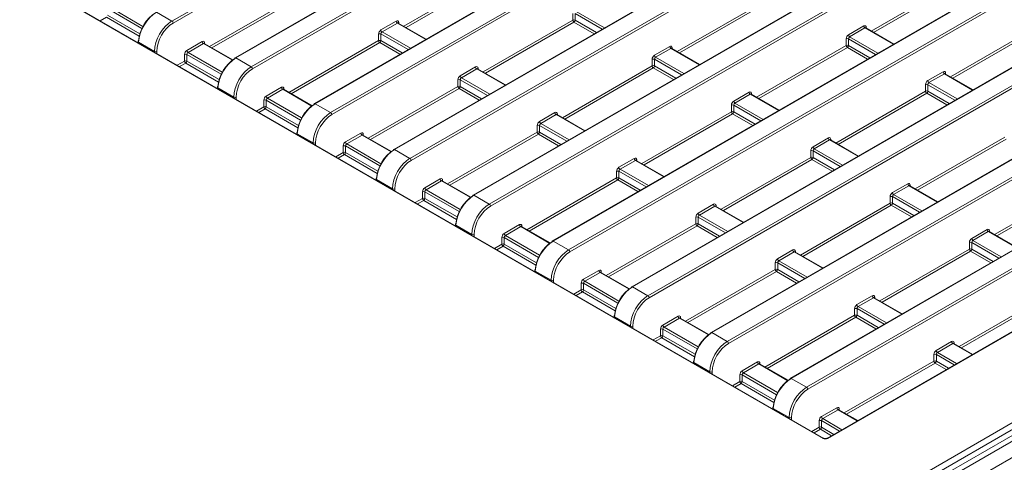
# Model space of a CAD drawing. Header units: millimetres. Extents: x 0 to 1118, y 0 to 864.
# Tile 171 of 248: x 826 to 856, y 250 to 263. Entities that reach past the tile are written whole.
import ezdxf

# ---------------------------------------------------------------- set-up
doc = ezdxf.new("R2010")
doc.units = ezdxf.units.MM

msp = doc.modelspace()

# ---------------------------------------------------------------- linework, layer by layer
at = {"color": 7, "linetype": 'Continuous', "lineweight": 15}
for p, q in [((773.966, 203.426), (919.436, 287.405)), ((919.525, 287.253), (774.055, 203.275)), ((919.202, 286.889), (774.829, 203.544)), ((775.079, 203.519), (919.452, 286.864)), ((775.507, 203.272), (919.88, 286.617)), ((850.545, 250.443), (806.423, 275.914)), ((850.57, 250.446), (806.448, 275.917)), ((830.988, 262.987), (852.955, 275.668)), ((852.991, 275.608), (831.024, 262.926)), ((854.852, 274.561), (832.885, 261.88)), ((854.877, 274.559), (832.91, 261.877)), ((833.371, 261.611), (855.338, 274.293)), ((855.374, 274.232), (833.407, 261.551)), ((857.235, 273.185), (835.268, 260.504)), ((857.26, 273.183), (835.293, 260.502)), ((835.754, 260.236), (857.721, 272.917)), ((857.756, 272.856), (835.79, 260.175)), ((859.618, 271.81), (837.651, 259.129)), ((859.643, 271.807), (837.676, 259.126)), ((838.137, 258.86), (860.104, 271.541)), ((860.139, 271.481), (838.172, 258.8)), ((862.001, 270.434), (840.034, 257.753)), ((862.026, 270.432), (840.059, 257.75)), ((840.52, 257.484), (862.487, 270.166)), ((862.522, 270.105), (840.555, 257.424)), ((864.384, 269.059), (842.417, 256.377)), ((864.409, 269.056), (842.442, 256.375)), ((842.903, 256.109), (864.87, 268.79)), ((864.905, 268.729), (842.938, 256.048)), ((866.767, 267.683), (844.8, 255.002)), ((866.792, 267.68), (844.825, 254.999)), ((845.286, 254.733), (867.253, 267.414)), ((867.288, 267.354), (845.321, 254.673)), ((869.15, 266.307), (847.183, 253.626)), ((869.175, 266.305), (847.208, 253.624)), ((847.669, 253.357), (869.636, 266.039)), ((869.671, 265.978), (847.704, 253.297)), ((871.533, 264.932), (849.566, 252.25)), ((871.558, 264.929), (849.591, 252.248)), ((850.052, 251.982), (872.019, 264.663)), ((872.054, 264.603), (850.087, 251.921)), ((874.659, 264.299), (850.661, 250.446)), ((874.684, 264.297), (850.686, 250.443)), ((830.527, 263.253), (830.988, 262.987)), ((843.028, 263.013), (843.028, 263.211)), ((843.098, 263.211), (843.098, 263.013)), ((837.267, 262.719), (837.728, 262.985)), ((837.763, 262.924), (837.302, 262.658)), ((837.789, 262.926), (837.784, 262.931)), ((838.626, 262.443), (837.789, 262.926)), ((851.31, 262.572), (851.771, 262.838)), ((851.806, 262.777), (851.345, 262.511)), ((851.832, 262.779), (851.827, 262.784)), ((852.67, 262.296), (851.832, 262.78)), ((829.974, 262.371), (829.973, 262.336)), ((830.467, 262.074), (829.989, 262.35)), ((831.437, 262.104), (831.898, 262.37)), ((837.197, 262.398), (837.197, 262.597)), ((837.268, 262.597), (837.268, 262.398)), ((851.241, 262.251), (851.241, 262.45)), ((851.311, 262.45), (851.311, 262.251)), ((831.933, 262.31), (831.472, 262.044)), ((831.959, 262.312), (831.954, 262.316)), ((832.814, 261.818), (831.958, 262.312)), ((845.48, 261.957), (845.941, 262.223)), ((845.976, 262.163), (845.515, 261.897)), ((846.002, 262.165), (845.997, 262.169)), ((846.839, 261.681), (846.002, 262.165)), ((831.367, 261.784), (831.367, 261.983)), ((831.438, 261.983), (831.438, 261.784)), ((832.91, 261.877), (833.371, 261.611)), ((845.411, 261.637), (845.411, 261.836)), ((845.481, 261.836), (845.481, 261.637)), ((839.65, 261.343), (840.111, 261.609)), ((840.146, 261.549), (839.685, 261.283)), ((840.172, 261.551), (840.167, 261.555)), ((841.009, 261.067), (840.171, 261.551)), ((853.693, 261.196), (854.154, 261.462)), ((839.58, 261.023), (839.58, 261.221)), ((839.651, 261.221), (839.651, 261.023)), ((854.189, 261.402), (853.728, 261.136)), ((854.215, 261.404), (854.21, 261.408)), ((855.052, 260.92), (854.215, 261.404)), ((832.357, 260.996), (832.356, 260.96)), ((832.849, 260.699), (832.372, 260.974)), ((833.82, 260.729), (834.281, 260.995)), ((834.316, 260.934), (833.855, 260.668)), ((834.342, 260.936), (834.337, 260.941)), ((835.197, 260.443), (834.341, 260.936)), ((847.863, 260.582), (848.324, 260.848)), ((853.624, 260.876), (853.624, 261.074)), ((853.694, 261.074), (853.694, 260.876)), ((833.75, 260.408), (833.75, 260.607)), ((833.821, 260.607), (833.821, 260.408)), ((848.359, 260.787), (847.898, 260.521)), ((848.385, 260.789), (848.38, 260.794)), ((849.222, 260.306), (848.385, 260.79)), ((835.293, 260.502), (835.754, 260.236)), ((847.793, 260.261), (847.793, 260.46)), ((847.864, 260.46), (847.864, 260.261)), ((842.033, 259.967), (842.494, 260.233)), ((842.529, 260.173), (842.068, 259.907)), ((842.555, 260.175), (842.55, 260.179)), ((843.392, 259.691), (842.554, 260.175)), ((841.963, 259.647), (841.963, 259.846)), ((842.034, 259.846), (842.034, 259.647)), ((834.74, 259.62), (834.739, 259.585)), ((835.232, 259.323), (834.755, 259.599)), ((836.203, 259.353), (836.664, 259.619)), ((836.699, 259.559), (836.238, 259.293)), ((836.725, 259.561), (836.72, 259.565)), ((837.58, 259.067), (836.724, 259.561)), ((850.246, 259.206), (850.707, 259.472)), ((850.742, 259.412), (850.281, 259.146)), ((850.768, 259.414), (850.763, 259.418)), ((851.605, 258.93), (850.767, 259.414)), ((836.133, 259.033), (836.133, 259.231)), ((836.204, 259.231), (836.204, 259.033)), ((837.676, 259.126), (838.137, 258.86)), ((850.176, 258.886), (850.176, 259.084)), ((850.247, 259.084), (850.247, 258.886)), ((844.416, 258.592), (844.877, 258.858)), ((844.912, 258.797), (844.451, 258.531)), ((844.938, 258.799), (844.933, 258.804)), ((845.775, 258.316), (844.937, 258.8)), ((837.123, 258.244), (837.122, 258.209)), ((837.615, 257.947), (837.138, 258.223)), ((838.586, 257.977), (839.047, 258.243)), ((839.082, 258.183), (838.621, 257.917)), ((839.108, 258.185), (839.103, 258.189)), ((839.963, 257.691), (839.107, 258.185)), ((844.346, 258.271), (844.346, 258.47)), ((844.417, 258.47), (844.417, 258.271)), ((852.629, 257.83), (853.09, 258.096)), ((853.125, 258.036), (852.664, 257.77)), ((853.151, 258.038), (853.146, 258.042)), ((853.988, 257.555), (853.15, 258.038)), ((838.516, 257.657), (838.516, 257.856)), ((838.587, 257.856), (838.587, 257.657)), ((840.059, 257.75), (840.52, 257.484)), ((852.559, 257.51), (852.559, 257.709)), ((852.63, 257.709), (852.63, 257.51)), ((846.799, 257.216), (847.26, 257.482)), ((847.295, 257.422), (846.834, 257.156)), ((847.321, 257.424), (847.316, 257.428)), ((848.158, 256.94), (847.32, 257.424)), ((846.729, 256.896), (846.729, 257.094)), ((846.8, 257.094), (846.8, 256.896)), ((839.506, 256.869), (839.505, 256.833)), ((839.998, 256.572), (839.521, 256.848)), ((840.969, 256.602), (841.43, 256.868)), ((841.465, 256.807), (841.004, 256.541)), ((841.49, 256.809), (841.486, 256.814)), ((842.346, 256.316), (841.49, 256.81)), ((855.012, 256.455), (855.473, 256.721)), ((840.899, 256.281), (840.899, 256.48)), ((840.97, 256.48), (840.97, 256.281)), ((855.508, 256.66), (855.047, 256.394)), ((855.534, 256.663), (855.529, 256.667)), ((856.371, 256.179), (855.533, 256.663)), ((842.442, 256.375), (842.903, 256.109)), ((854.942, 256.134), (854.942, 256.333)), ((855.013, 256.333), (855.013, 256.134)), ((849.182, 255.84), (849.643, 256.106)), ((849.678, 256.046), (849.217, 255.78)), ((849.704, 256.048), (849.699, 256.052)), ((850.541, 255.565), (849.703, 256.048)), ((849.112, 255.52), (849.112, 255.719)), ((849.183, 255.719), (849.183, 255.52)), ((841.889, 255.493), (841.888, 255.458)), ((842.381, 255.196), (841.903, 255.472)), ((843.352, 255.226), (843.812, 255.492)), ((843.848, 255.432), (843.387, 255.166)), ((843.873, 255.434), (843.869, 255.438)), ((844.729, 254.94), (843.873, 255.434)), ((843.282, 254.906), (843.282, 255.104)), ((843.353, 255.104), (843.353, 254.906)), ((844.825, 254.999), (845.286, 254.733)), ((851.565, 254.465), (852.026, 254.731)), ((852.061, 254.67), (851.6, 254.404)), ((852.086, 254.673), (852.082, 254.677)), ((852.924, 254.189), (852.086, 254.673)), ((851.495, 254.144), (851.495, 254.343)), ((851.566, 254.343), (851.566, 254.144)), ((844.272, 254.117), (844.271, 254.082)), ((844.764, 253.82), (844.286, 254.096)), ((845.735, 253.85), (846.195, 254.116)), ((846.231, 254.056), (845.77, 253.79)), ((846.256, 254.058), (846.252, 254.063)), ((847.112, 253.564), (846.256, 254.058)), ((845.665, 253.53), (845.665, 253.729)), ((845.736, 253.729), (845.736, 253.53)), ((847.208, 253.624), (847.669, 253.357)), ((853.948, 253.089), (854.408, 253.355)), ((854.444, 253.295), (853.983, 253.029)), ((854.469, 253.297), (854.465, 253.301)), ((855.035, 252.97), (854.469, 253.297)), ((853.878, 252.769), (853.878, 252.967)), ((853.949, 252.967), (853.949, 252.769)), ((846.655, 252.742), (846.654, 252.706)), ((847.147, 252.445), (846.669, 252.721)), ((848.118, 252.475), (848.578, 252.741)), ((848.614, 252.68), (848.153, 252.414)), ((848.639, 252.683), (848.635, 252.687)), ((849.495, 252.189), (848.639, 252.683)), ((848.048, 252.154), (848.048, 252.353)), ((848.119, 252.353), (848.119, 252.154)), ((849.591, 252.248), (850.052, 251.982)), ((849.038, 251.366), (849.037, 251.331)), ((849.53, 251.069), (849.052, 251.345)), ((850.5, 251.099), (850.961, 251.365)), ((850.997, 251.305), (850.536, 251.039)), ((851.022, 251.307), (851.017, 251.311)), ((851.588, 250.98), (851.022, 251.307)), ((850.431, 250.779), (850.431, 250.977)), ((850.502, 250.977), (850.502, 250.779))]:
    msp.add_line(p, q, dxfattribs=at)
at = {"color": 9, "linetype": 'Continuous', "lineweight": 15}
for p, q in [((837.951, 262.833), (840.645, 264.388)), ((840.68, 264.328), (838.021, 262.792)), ((851.994, 262.686), (854.688, 264.241)), ((854.723, 264.181), (852.064, 262.645)), ((832.12, 262.219), (834.815, 263.774)), ((834.85, 263.713), (832.191, 262.178)), ((846.164, 262.072), (848.858, 263.627)), ((848.893, 263.566), (846.234, 262.031)), ((830.086, 262.763), (829.055, 263.358)), ((829.089, 263.419), (830.117, 262.826)), ((843.911, 262.742), (843.098, 263.211)), ((843.132, 263.272), (843.981, 262.783)), ((829.02, 263.099), (828.836, 262.993)), ((830.006, 262.53), (829.02, 263.099)), ((829.055, 263.159), (830.024, 262.6)), ((838.612, 262.434), (837.763, 262.924)), ((837.8, 262.945), (837.8, 262.92)), ((840.334, 261.457), (843.028, 263.013)), ((843.063, 262.952), (840.404, 261.417)), ((843.669, 262.602), (843.063, 262.952)), ((843.098, 263.013), (843.739, 262.643)), ((837.302, 262.658), (838.151, 262.168)), ((852.655, 262.287), (851.806, 262.777)), ((851.843, 262.798), (851.844, 262.773)), ((854.377, 261.31), (857.071, 262.866)), ((857.106, 262.805), (854.447, 261.27)), ((829.989, 262.35), (829.988, 262.327)), ((831.97, 262.33), (831.97, 262.305)), ((834.503, 260.843), (837.197, 262.398)), ((837.233, 262.338), (834.574, 260.802)), ((837.839, 261.988), (837.233, 262.338)), ((838.081, 262.128), (837.268, 262.597)), ((837.268, 262.398), (837.909, 262.028)), ((852.124, 261.981), (851.311, 262.45)), ((851.345, 262.511), (852.194, 262.021)), ((830.467, 262.051), (830.467, 262.074)), ((830.537, 262.074), (830.537, 262.01)), ((831.472, 262.044), (832.5, 261.45)), ((832.806, 261.806), (831.933, 262.31)), ((846.825, 261.673), (845.976, 262.163)), ((846.013, 262.183), (846.014, 262.158)), ((848.547, 260.696), (851.241, 262.251)), ((851.276, 262.191), (848.617, 260.655)), ((851.882, 261.841), (851.276, 262.191)), ((851.311, 262.251), (851.952, 261.881)), ((831.148, 261.657), (831.367, 261.784)), ((832.469, 261.388), (831.438, 261.983)), ((831.438, 261.784), (832.407, 261.225)), ((846.294, 261.367), (845.481, 261.836)), ((845.515, 261.897), (846.364, 261.407)), ((831.403, 261.723), (831.218, 261.617)), ((832.389, 261.154), (831.403, 261.723)), ((840.995, 261.059), (840.146, 261.549)), ((840.183, 261.569), (840.183, 261.544)), ((842.716, 260.082), (845.411, 261.637)), ((845.446, 261.576), (842.787, 260.041)), ((846.052, 261.227), (845.446, 261.576)), ((845.481, 261.637), (846.122, 261.267)), ((840.464, 260.752), (839.651, 261.221)), ((839.685, 261.283), (840.534, 260.793)), ((855.038, 260.912), (854.189, 261.402)), ((854.226, 261.422), (854.227, 261.397)), ((832.372, 260.974), (832.371, 260.952)), ((835.189, 260.43), (834.316, 260.934)), ((834.353, 260.955), (834.353, 260.93)), ((836.886, 259.467), (839.58, 261.023)), ((839.616, 260.962), (836.956, 259.427)), ((840.222, 260.612), (839.616, 260.962)), ((839.651, 261.023), (840.292, 260.653)), ((850.93, 259.32), (853.624, 260.876)), ((854.507, 260.605), (853.694, 261.074)), ((853.694, 260.876), (854.335, 260.506)), ((853.728, 261.136), (854.577, 260.646)), ((832.849, 260.675), (832.849, 260.699)), ((832.92, 260.699), (832.92, 260.635)), ((834.852, 260.012), (833.821, 260.607)), ((833.855, 260.668), (834.883, 260.075)), ((849.208, 260.297), (848.359, 260.787)), ((848.396, 260.808), (848.396, 260.783)), ((853.659, 260.815), (851, 259.28)), ((854.265, 260.465), (853.659, 260.815)), ((833.531, 260.282), (833.75, 260.408)), ((833.786, 260.348), (833.601, 260.241)), ((834.772, 259.778), (833.786, 260.348)), ((833.821, 260.408), (834.79, 259.849)), ((845.099, 258.706), (847.793, 260.261)), ((848.677, 259.991), (847.864, 260.46)), ((847.864, 260.261), (848.505, 259.891)), ((847.898, 260.521), (848.747, 260.031)), ((843.378, 259.683), (842.529, 260.173)), ((842.566, 260.193), (842.566, 260.168)), ((847.829, 260.201), (845.17, 258.665)), ((848.435, 259.851), (847.829, 260.201)), ((842.847, 259.377), (842.034, 259.846)), ((842.068, 259.907), (842.917, 259.417)), ((834.755, 259.599), (834.754, 259.576)), ((837.572, 259.054), (836.699, 259.559)), ((836.736, 259.579), (836.736, 259.554)), ((839.269, 258.092), (841.963, 259.647)), ((841.999, 259.586), (839.339, 258.051)), ((842.604, 259.237), (841.999, 259.586)), ((842.034, 259.647), (842.675, 259.277)), ((851.591, 258.922), (850.742, 259.412)), ((850.779, 259.432), (850.779, 259.407)), ((853.312, 257.945), (856.007, 259.5)), ((856.042, 259.439), (853.383, 257.904)), ((835.232, 259.3), (835.232, 259.323)), ((835.303, 259.323), (835.303, 259.259)), ((837.234, 258.636), (836.204, 259.231)), ((836.238, 259.293), (837.266, 258.699)), ((851.06, 258.615), (850.247, 259.084)), ((850.281, 259.146), (851.13, 258.656)), ((835.914, 258.906), (836.133, 259.033)), ((836.169, 258.972), (835.984, 258.866)), ((837.155, 258.403), (836.169, 258.972)), ((836.204, 259.033), (837.173, 258.473)), ((845.761, 258.307), (844.912, 258.797)), ((844.949, 258.818), (844.949, 258.793)), ((847.482, 257.33), (850.176, 258.886)), ((850.212, 258.825), (847.552, 257.29)), ((850.818, 258.475), (850.212, 258.825)), ((850.247, 258.886), (850.888, 258.516)), ((844.451, 258.531), (845.3, 258.041)), ((837.138, 258.223), (837.137, 258.2)), ((839.955, 257.679), (839.082, 258.183)), ((839.118, 258.203), (839.119, 258.178)), ((841.652, 256.716), (844.346, 258.271)), ((844.382, 258.211), (841.722, 256.676)), ((844.987, 257.861), (844.382, 258.211)), ((845.23, 258.001), (844.417, 258.47)), ((844.417, 258.271), (845.058, 257.901)), ((837.615, 257.924), (837.615, 257.947)), ((837.686, 257.947), (837.686, 257.883)), ((838.621, 257.917), (839.649, 257.323)), ((853.974, 257.546), (853.125, 258.036)), ((853.162, 258.056), (853.162, 258.031)), ((855.695, 256.569), (858.389, 258.124)), ((858.425, 258.064), (855.766, 256.529)), ((838.297, 257.53), (838.516, 257.657)), ((838.552, 257.596), (838.367, 257.49)), ((839.538, 257.027), (838.552, 257.596)), ((839.617, 257.261), (838.587, 257.856)), ((838.587, 257.657), (839.555, 257.098)), ((853.443, 257.24), (852.63, 257.709)), ((852.664, 257.77), (853.513, 257.28)), ((848.144, 256.932), (847.295, 257.422)), ((847.332, 257.442), (847.332, 257.417)), ((849.865, 255.955), (852.559, 257.51)), ((852.595, 257.449), (849.935, 255.914)), ((853.2, 257.1), (852.595, 257.449)), ((852.63, 257.51), (853.271, 257.14)), ((847.613, 256.625), (846.8, 257.094)), ((846.834, 257.156), (847.683, 256.666)), ((839.521, 256.848), (839.52, 256.825)), ((842.338, 256.303), (841.465, 256.807)), ((841.501, 256.828), (841.502, 256.803)), ((844.035, 255.34), (846.729, 256.896)), ((846.765, 256.835), (844.105, 255.3)), ((847.37, 256.485), (846.765, 256.835)), ((846.8, 256.896), (847.44, 256.526)), ((839.998, 256.548), (839.998, 256.572)), ((840.069, 256.572), (840.069, 256.508)), ((842, 255.885), (840.97, 256.48)), ((841.004, 256.541), (842.032, 255.948)), ((856.357, 256.17), (855.508, 256.66)), ((855.545, 256.681), (855.545, 256.656)), ((840.68, 256.155), (840.899, 256.281)), ((840.935, 256.221), (840.75, 256.114)), ((841.921, 255.651), (840.935, 256.221)), ((840.97, 256.281), (841.938, 255.722)), ((852.248, 254.579), (854.942, 256.134)), ((855.826, 255.864), (855.013, 256.333)), ((855.013, 256.134), (855.653, 255.765)), ((855.047, 256.394), (855.896, 255.904)), ((850.526, 255.556), (849.678, 256.046)), ((849.714, 256.066), (849.715, 256.041)), ((854.978, 256.074), (852.318, 254.539)), ((855.583, 255.724), (854.978, 256.074)), ((846.418, 253.965), (849.112, 255.52)), ((849.996, 255.25), (849.183, 255.719)), ((849.183, 255.52), (849.823, 255.15)), ((849.217, 255.78), (850.066, 255.29)), ((841.903, 255.472), (841.903, 255.449)), ((844.721, 254.927), (843.848, 255.432)), ((843.884, 255.452), (843.885, 255.427)), ((849.148, 255.459), (846.488, 253.924)), ((849.753, 255.11), (849.148, 255.459)), ((842.381, 255.173), (842.381, 255.196)), ((842.452, 255.196), (842.452, 255.132)), ((844.383, 254.509), (843.353, 255.104)), ((843.387, 255.166), (844.415, 254.572)), ((843.063, 254.779), (843.282, 254.906)), ((843.317, 254.845), (843.133, 254.739)), ((844.304, 254.276), (843.317, 254.845)), ((843.353, 254.906), (844.321, 254.346)), ((852.909, 254.18), (852.061, 254.67)), ((852.097, 254.691), (852.098, 254.666)), ((854.631, 253.203), (857.325, 254.759)), ((857.361, 254.698), (854.701, 253.163)), ((852.379, 253.874), (851.566, 254.343)), ((851.6, 254.404), (852.449, 253.914)), ((844.286, 254.096), (844.286, 254.073)), ((847.104, 253.552), (846.231, 254.056)), ((846.267, 254.076), (846.268, 254.051)), ((848.801, 252.589), (851.495, 254.144)), ((851.531, 254.084), (848.871, 252.549)), ((852.136, 253.734), (851.531, 254.084)), ((851.566, 254.144), (852.206, 253.775)), ((844.764, 253.797), (844.764, 253.82)), ((844.835, 253.82), (844.835, 253.756)), ((845.77, 253.79), (846.798, 253.196)), ((845.446, 253.403), (845.665, 253.53)), ((845.7, 253.469), (845.516, 253.363)), ((846.687, 252.9), (845.7, 253.469)), ((846.766, 253.134), (845.736, 253.729)), ((845.736, 253.53), (846.704, 252.971)), ((855.02, 252.962), (854.444, 253.295)), ((854.48, 253.315), (854.481, 253.29)), ((854.489, 252.655), (853.949, 252.967)), ((853.983, 253.029), (854.559, 252.696)), ((846.669, 252.721), (846.669, 252.698)), ((849.487, 252.176), (848.614, 252.68)), ((848.65, 252.701), (848.651, 252.676)), ((851.184, 251.213), (853.878, 252.769)), ((853.913, 252.708), (851.254, 251.173)), ((854.247, 252.516), (853.913, 252.708)), ((853.949, 252.769), (854.317, 252.556)), ((847.147, 252.421), (847.147, 252.445)), ((847.218, 252.445), (847.218, 252.381)), ((849.149, 251.758), (848.119, 252.353)), ((848.153, 252.414), (849.181, 251.821)), ((847.829, 252.028), (848.048, 252.154)), ((848.083, 252.094), (847.899, 251.987)), ((849.07, 251.524), (848.083, 252.094)), ((848.119, 252.154), (849.087, 251.595)), ((849.052, 251.345), (849.052, 251.322)), ((851.573, 250.972), (850.997, 251.305)), ((851.033, 251.325), (851.034, 251.3)), ((849.53, 251.046), (849.53, 251.069)), ((849.601, 251.069), (849.601, 251.005)), ((851.042, 250.665), (850.502, 250.977)), ((850.536, 251.039), (851.112, 250.706)), ((850.212, 250.652), (850.431, 250.779)), ((850.466, 250.718), (850.282, 250.612)), ((850.8, 250.526), (850.466, 250.718)), ((850.502, 250.779), (850.87, 250.566))]:
    msp.add_line(p, q, dxfattribs=at)
at = {"color": 7, "linetype": 'Continuous', "lineweight": 15}
for centre, radius, start, end in [((830.947, 262.922), 0.077, 3.2237, 57.3526), ((837.805, 262.989), 0.077, 183.23, 237.3463), ((843.063, 262.942), 0.0793, 63.5293, 116.4714), ((843.105, 263.017), 0.077, 183.2322, 237.3441), ((843.021, 263.017), 0.0771, 302.6594, 356.7637), ((837.344, 262.723), 0.077, 183.23, 237.3463), ((851.848, 262.842), 0.077, 183.2297, 237.3466), ((829.999, 262.368), 0.0247, 113.614, 172.9499), ((831.975, 262.375), 0.077, 183.2297, 237.3466), ((837.233, 262.526), 0.0793, 63.5232, 116.4774), ((837.233, 262.327), 0.0793, 63.5232, 116.4774), ((837.274, 262.403), 0.077, 183.2333, 237.343), ((837.191, 262.403), 0.077, 302.655, 356.7681), ((851.276, 262.379), 0.0793, 63.5221, 116.4742), ((851.387, 262.576), 0.077, 183.2297, 237.3466), ((830.502, 262.145), 0.0793, 243.5272, 296.4736), ((831.514, 262.109), 0.077, 183.2297, 237.3466), ((846.018, 262.228), 0.077, 183.2297, 237.3466), ((851.276, 262.18), 0.0793, 63.524, 116.4772), ((851.318, 262.256), 0.077, 183.2322, 237.3434), ((851.234, 262.256), 0.077, 302.6562, 356.7669), ((831.403, 261.912), 0.0793, 63.5232, 116.475), ((831.403, 261.713), 0.0793, 63.5232, 116.475), ((831.444, 261.788), 0.077, 183.233, 237.3433), ((831.361, 261.788), 0.077, 302.6577, 356.7679), ((832.9, 261.86), 0.0248, 125.3652, 184.6061), ((845.446, 261.765), 0.0793, 63.5233, 116.4773), ((845.557, 261.962), 0.077, 183.2297, 237.3466), ((833.33, 261.546), 0.077, 3.2233, 57.353), ((840.188, 261.613), 0.077, 183.2299, 237.3463), ((845.446, 261.566), 0.0793, 63.5293, 116.4714), ((845.487, 261.641), 0.077, 183.2322, 237.3441), ((845.404, 261.641), 0.0771, 302.6594, 356.7637), ((854.231, 261.466), 0.077, 183.2306, 237.3463), ((839.616, 261.15), 0.0793, 63.5222, 116.4784), ((839.727, 261.347), 0.077, 183.2299, 237.3463), ((853.77, 261.2), 0.077, 183.2306, 237.3463), ((832.382, 260.993), 0.0247, 113.6163, 172.9475), ((834.358, 260.999), 0.077, 183.23, 237.3463), ((839.616, 260.952), 0.0793, 63.5222, 116.4784), ((839.657, 261.027), 0.077, 183.2322, 237.3441), ((839.574, 261.027), 0.077, 302.655, 356.7681), ((848.401, 260.852), 0.077, 183.2297, 237.3466), ((853.659, 261.003), 0.0793, 63.5228, 116.4722), ((853.659, 260.805), 0.0793, 63.5247, 116.4753), ((853.701, 260.88), 0.077, 183.2333, 237.3436), ((853.617, 260.88), 0.077, 302.6562, 356.7669), ((832.885, 260.77), 0.0793, 243.5269, 296.474), ((833.786, 260.536), 0.0793, 63.5234, 116.4747), ((833.897, 260.733), 0.077, 183.23, 237.3463), ((847.94, 260.586), 0.077, 183.2297, 237.3466), ((833.786, 260.337), 0.0793, 63.5234, 116.4747), ((833.827, 260.413), 0.077, 183.2333, 237.343), ((833.744, 260.413), 0.077, 302.6577, 356.7679), ((835.283, 260.484), 0.0248, 125.3661, 184.6034), ((847.829, 260.389), 0.0793, 63.524, 116.4772), ((847.829, 260.19), 0.0793, 63.5299, 116.4713), ((847.87, 260.266), 0.077, 183.2322, 237.3434), ((847.787, 260.266), 0.0771, 302.6594, 356.7637), ((835.713, 260.171), 0.077, 3.2236, 57.3526), ((842.11, 259.972), 0.077, 183.2297, 237.3466), ((842.571, 260.238), 0.077, 183.2297, 237.3466), ((841.999, 259.775), 0.0793, 63.5222, 116.4784), ((834.765, 259.617), 0.0247, 113.6125, 172.9496), ((836.741, 259.623), 0.077, 183.2299, 237.3463), ((841.999, 259.576), 0.0793, 63.5222, 116.4784), ((842.04, 259.651), 0.077, 183.2322, 237.3441), ((841.957, 259.651), 0.077, 302.655, 356.7681), ((850.784, 259.476), 0.077, 183.2306, 237.3463), ((835.268, 259.394), 0.0793, 243.5273, 296.4733), ((836.169, 259.16), 0.0793, 63.5224, 116.4758), ((836.28, 259.357), 0.077, 183.2299, 237.3463), ((837.666, 259.108), 0.0248, 125.3661, 184.6034), ((850.212, 259.013), 0.0793, 63.5247, 116.4753), ((850.323, 259.21), 0.077, 183.2306, 237.3463), ((836.169, 258.962), 0.0793, 63.5224, 116.4758), ((836.21, 259.037), 0.077, 183.2322, 237.3441), ((836.127, 259.037), 0.077, 302.6577, 356.7679), ((838.096, 258.795), 0.077, 3.2236, 57.3526), ((844.954, 258.862), 0.077, 183.2297, 237.3466), ((850.212, 258.815), 0.0793, 63.5306, 116.4694), ((850.253, 258.89), 0.077, 183.2333, 237.3436), ((850.17, 258.89), 0.0771, 302.6594, 356.7637), ((844.382, 258.399), 0.0793, 63.5228, 116.4784), ((844.493, 258.596), 0.077, 183.2297, 237.3466), ((837.147, 258.241), 0.0247, 113.6125, 172.9496), ((839.123, 258.248), 0.077, 183.2297, 237.3466), ((844.382, 258.2), 0.0793, 63.5228, 116.4784), ((844.423, 258.276), 0.077, 183.2322, 237.3434), ((844.34, 258.276), 0.077, 302.655, 356.7681), ((837.651, 258.018), 0.0793, 243.5273, 296.4733), ((838.663, 257.982), 0.077, 183.2297, 237.3466), ((853.167, 258.101), 0.077, 183.2306, 237.3463), ((838.552, 257.785), 0.0793, 63.5224, 116.4758), ((838.552, 257.586), 0.0793, 63.5224, 116.4758), ((838.593, 257.661), 0.077, 183.2322, 237.3441), ((838.51, 257.661), 0.077, 302.6577, 356.7679), ((840.049, 257.733), 0.0248, 125.3661, 184.6034), ((852.595, 257.638), 0.0793, 63.5247, 116.4753), ((852.706, 257.835), 0.077, 183.2306, 237.3463), ((840.479, 257.42), 0.077, 3.2236, 57.3526), ((847.337, 257.486), 0.077, 183.2306, 237.3463), ((852.595, 257.439), 0.0793, 63.5306, 116.4694), ((852.636, 257.514), 0.077, 183.2333, 237.3436), ((852.553, 257.514), 0.0771, 302.6594, 356.7637), ((846.765, 257.023), 0.0793, 63.5236, 116.4764), ((846.876, 257.22), 0.077, 183.2306, 237.3463), ((839.53, 256.866), 0.0247, 113.6125, 172.9496), ((841.506, 256.872), 0.077, 183.2297, 237.3466), ((846.765, 256.825), 0.0793, 63.5236, 116.4764), ((846.806, 256.9), 0.077, 183.2333, 237.3436), ((846.723, 256.9), 0.077, 302.655, 356.7681), ((855.55, 256.725), 0.077, 183.2306, 237.3463), ((840.034, 256.643), 0.0793, 243.5273, 296.4733), ((840.935, 256.409), 0.0793, 63.5231, 116.4757), ((841.046, 256.606), 0.077, 183.2297, 237.3466), ((855.089, 256.459), 0.077, 183.2306, 237.3463), ((840.935, 256.21), 0.0793, 63.5231, 116.4757), ((840.976, 256.286), 0.077, 183.2322, 237.3434), ((840.893, 256.286), 0.077, 302.6577, 356.7679), ((842.432, 256.357), 0.0248, 125.3661, 184.6034), ((854.978, 256.262), 0.0793, 63.5247, 116.4753), ((854.978, 256.063), 0.0793, 63.5306, 116.4694), ((855.019, 256.139), 0.077, 183.2333, 237.3436), ((854.936, 256.139), 0.0771, 302.6594, 356.7637), ((842.861, 256.044), 0.077, 3.2241, 57.3516), ((849.259, 255.845), 0.077, 183.2306, 237.3463), ((849.719, 256.111), 0.077, 183.2306, 237.3463), ((849.148, 255.648), 0.0793, 63.5236, 116.4764), ((849.148, 255.449), 0.0793, 63.5236, 116.4764), ((849.189, 255.524), 0.077, 183.2333, 237.3436), ((849.106, 255.524), 0.077, 302.655, 356.7681), ((841.913, 255.49), 0.0247, 113.6152, 172.9433), ((843.429, 255.23), 0.077, 183.2306, 237.3463), ((843.889, 255.496), 0.077, 183.2306, 237.3463), ((842.417, 255.267), 0.0793, 243.527, 296.4743), ((843.317, 255.033), 0.0793, 63.5238, 116.4738), ((844.814, 254.981), 0.0248, 125.3661, 184.6034), ((843.317, 254.835), 0.0793, 63.5238, 116.4738), ((843.359, 254.91), 0.077, 183.2333, 237.3436), ((843.276, 254.91), 0.077, 302.6577, 356.7679), ((845.244, 254.668), 0.077, 3.224, 57.3529), ((852.102, 254.735), 0.077, 183.2306, 237.3463), ((851.531, 254.272), 0.0793, 63.5236, 116.4764), ((851.642, 254.469), 0.077, 183.2306, 237.3463), ((844.296, 254.114), 0.0247, 113.6152, 172.9433), ((846.272, 254.121), 0.077, 183.2306, 237.3463), ((851.531, 254.073), 0.0793, 63.5236, 116.4764), ((851.572, 254.149), 0.077, 183.2333, 237.3436), ((851.489, 254.149), 0.077, 302.655, 356.7681), ((844.8, 253.891), 0.0793, 243.527, 296.4743), ((845.811, 253.855), 0.077, 183.2306, 237.3463), ((845.7, 253.658), 0.0793, 63.5238, 116.4738), ((845.7, 253.459), 0.0793, 63.5238, 116.4738), ((845.742, 253.534), 0.077, 183.2333, 237.3436), ((845.659, 253.534), 0.077, 302.6577, 356.7679), ((847.197, 253.606), 0.0248, 125.3661, 184.6034), ((847.627, 253.293), 0.077, 3.224, 57.3529), ((854.485, 253.36), 0.077, 183.2306, 237.3463), ((853.913, 252.896), 0.0793, 63.5236, 116.4764), ((854.025, 253.093), 0.077, 183.2306, 237.3463), ((846.679, 252.739), 0.0247, 113.6152, 172.9433), ((848.655, 252.745), 0.077, 183.2306, 237.3463), ((853.913, 252.698), 0.0793, 63.523, 116.477), ((853.955, 252.773), 0.077, 183.2333, 237.3436), ((853.872, 252.773), 0.077, 302.655, 356.7681), ((847.183, 252.516), 0.0793, 243.527, 296.4743), ((848.083, 252.282), 0.0793, 63.5238, 116.4738), ((848.194, 252.479), 0.077, 183.2306, 237.3463), ((848.083, 252.083), 0.0793, 63.5238, 116.4738), ((848.125, 252.159), 0.077, 183.2333, 237.3436), ((848.042, 252.159), 0.077, 302.6577, 356.7679), ((849.58, 252.23), 0.0248, 125.3661, 184.6034), ((850.01, 251.917), 0.077, 3.224, 57.3529), ((849.062, 251.363), 0.0247, 113.6152, 172.9433), ((850.577, 251.103), 0.077, 183.2306, 237.3463), ((851.038, 251.37), 0.077, 183.2306, 237.3463), ((849.565, 251.14), 0.0793, 243.527, 296.4743), ((850.466, 250.906), 0.0793, 63.5238, 116.4738), ((850.466, 250.708), 0.0793, 63.5232, 116.4743), ((850.508, 250.783), 0.077, 183.2333, 237.3436), ((850.425, 250.783), 0.077, 302.6577, 356.7679)]:
    msp.add_arc(centre, radius, start, end, dxfattribs=at)
at = {"color": 9, "linetype": 'Continuous', "lineweight": 15}
for centre, radius, start, end in [((837.812, 262.92), 0.0279, 116.5204, 161.5461), ((851.855, 262.773), 0.0279, 116.4976, 161.6963), ((829.999, 262.373), 0.0251, 183.6649, 245.5368), ((831.982, 262.305), 0.0279, 116.5245, 161.5419), ((846.025, 262.158), 0.0279, 116.5277, 161.5367), ((832.896, 261.858), 0.0246, 53.6978, 114.9872), ((840.195, 261.544), 0.0279, 116.5161, 161.5483), ((854.238, 261.397), 0.0279, 116.5034, 161.6905), ((832.382, 260.997), 0.0251, 183.6656, 245.5363), ((834.365, 260.93), 0.0279, 116.5287, 161.5377), ((848.408, 260.783), 0.0279, 116.5277, 161.5367), ((835.279, 260.482), 0.0246, 53.6787, 115.0062), ((842.578, 260.168), 0.0279, 116.5161, 161.5483), ((834.765, 259.622), 0.0251, 183.6744, 245.5282), ((836.748, 259.554), 0.0279, 116.5245, 161.5399), ((850.791, 259.407), 0.0279, 116.5221, 161.5463), ((837.662, 259.106), 0.0246, 53.6787, 115.0062), ((844.961, 258.793), 0.0279, 116.5161, 161.5483), ((837.148, 258.246), 0.0251, 183.6743, 245.5268), ((839.131, 258.178), 0.0279, 116.5245, 161.5399), ((853.174, 258.031), 0.0279, 116.5221, 161.5463), ((840.045, 257.731), 0.0246, 53.6777, 115.0073), ((847.344, 257.417), 0.0279, 116.5105, 161.5579), ((839.531, 256.87), 0.025, 183.655, 245.5461), ((841.514, 256.803), 0.0279, 116.5245, 161.5399), ((855.557, 256.656), 0.0279, 116.5221, 161.5463), ((842.428, 256.355), 0.0247, 53.7174, 114.969), ((849.727, 256.041), 0.0279, 116.5105, 161.5579), ((841.914, 255.495), 0.0251, 183.6956, 245.507), ((843.897, 255.427), 0.0279, 116.5189, 161.5495), ((844.811, 254.979), 0.0247, 53.7174, 114.969), ((852.11, 254.666), 0.0279, 116.5105, 161.5579), ((844.297, 254.119), 0.0251, 183.6956, 245.507), ((846.28, 254.051), 0.0279, 116.5189, 161.5495), ((847.194, 253.604), 0.0247, 53.7174, 114.969), ((854.493, 253.29), 0.0279, 116.5105, 161.5579), ((846.68, 252.743), 0.0251, 183.6956, 245.507), ((848.663, 252.676), 0.0279, 116.5189, 161.5495), ((849.576, 252.228), 0.0247, 53.7174, 114.969), ((849.063, 251.368), 0.0251, 183.6956, 245.507), ((851.046, 251.3), 0.0279, 116.5189, 161.5495), ((850.559, 250.424), 0.0239, 64.1177, 127.3284), ((850.672, 250.424), 0.0241, 52.8567, 115.7725)]:
    msp.add_arc(centre, radius, start, end, dxfattribs=at)
at = {"color": 7, "linetype": 'Continuous', "lineweight": 15}
for centre, major_axis, ratio, start_param, end_param in [((830.519, 262.646), (0.384, 0.644), 0.567903, 0.793202, 2.346545), ((830.483, 262.667), (0.359, 0.601), 0.56722, 0.793746, 2.347089), ((830.997, 262.37), (0.366, 0.655), 0.586707, 0.776901, 2.330244), ((831.032, 262.35), (0.341, 0.612), 0.587367, 0.776279, 2.329622), ((837.729, 262.902), (0.0487, 0.0874), 0.587367, 5.506121, 7.059464), ((837.268, 262.636), (0.0487, 0.0874), 0.587367, 0.776279, 2.329622), ((837.304, 262.617), (0.0236, 0.0441), 0.597158, 0.766605, 2.319948), ((851.772, 262.755), (0.0487, 0.0874), 0.587367, 5.506121, 7.059464), ((831.899, 262.288), (0.0487, 0.0874), 0.587367, 5.506121, 7.059464), ((851.311, 262.489), (0.0487, 0.0874), 0.587367, 0.776279, 2.329622), ((851.347, 262.47), (0.0236, 0.0441), 0.597158, 0.766605, 2.319948), ((831.438, 262.022), (0.0487, 0.0874), 0.587367, 0.776279, 2.329622), ((831.473, 262.002), (0.0236, 0.0441), 0.597158, 0.766605, 2.319948), ((845.942, 262.141), (0.0487, 0.0874), 0.587367, 5.506121, 7.059464), ((832.902, 261.27), (0.384, 0.644), 0.567903, 0.793202, 2.346545), ((832.866, 261.291), (0.359, 0.601), 0.56722, 0.793746, 2.347089), ((845.481, 261.875), (0.0487, 0.0874), 0.587367, 0.776279, 2.329622), ((845.517, 261.855), (0.0236, 0.0441), 0.597158, 0.766605, 2.319948), ((833.38, 260.994), (0.366, 0.655), 0.586707, 0.776901, 2.330244), ((833.415, 260.974), (0.341, 0.612), 0.587367, 0.776279, 2.329622), ((840.112, 261.527), (0.0487, 0.0874), 0.587367, 5.506121, 7.059464), ((854.155, 261.38), (0.0487, 0.0874), 0.587367, 5.506121, 7.059464), ((839.651, 261.261), (0.0487, 0.0874), 0.587367, 0.776279, 2.329622), ((839.687, 261.241), (0.0236, 0.0441), 0.597158, 0.766605, 2.319948), ((853.694, 261.114), (0.0487, 0.0874), 0.587367, 0.776279, 2.329622), ((834.282, 260.912), (0.0487, 0.0874), 0.587367, 5.506121, 7.059464), ((848.325, 260.765), (0.0487, 0.0874), 0.587367, 5.506121, 7.059464), ((853.73, 261.094), (0.0236, 0.0441), 0.597158, 0.766605, 2.319948), ((833.821, 260.646), (0.0487, 0.0874), 0.587367, 0.776279, 2.329622), ((833.856, 260.627), (0.0236, 0.0441), 0.597158, 0.766605, 2.319948), ((847.864, 260.499), (0.0487, 0.0874), 0.587367, 0.776279, 2.329622), ((835.285, 259.894), (0.384, 0.644), 0.567903, 0.793202, 2.346545), ((835.249, 259.915), (0.359, 0.601), 0.56722, 0.793746, 2.347089), ((842.495, 260.151), (0.0487, 0.0874), 0.587367, 5.506121, 7.059464), ((847.9, 260.48), (0.0236, 0.0441), 0.597158, 0.766605, 2.319948), ((835.763, 259.618), (0.366, 0.655), 0.586707, 0.776901, 2.330244), ((835.798, 259.599), (0.341, 0.612), 0.587367, 0.776279, 2.329622), ((842.034, 259.885), (0.0487, 0.0874), 0.587367, 0.776279, 2.329622), ((842.069, 259.865), (0.0236, 0.0441), 0.597158, 0.766605, 2.319948), ((836.665, 259.537), (0.0487, 0.0874), 0.587367, 5.506121, 7.059464), ((850.708, 259.39), (0.0487, 0.0874), 0.587367, 5.506121, 7.059464), ((836.204, 259.271), (0.0487, 0.0874), 0.587367, 0.776279, 2.329622), ((836.239, 259.251), (0.0236, 0.0441), 0.597158, 0.766605, 2.319948), ((837.668, 258.519), (0.384, 0.644), 0.567903, 0.793202, 2.346545), ((837.632, 258.54), (0.359, 0.601), 0.56722, 0.793746, 2.347089), ((850.247, 259.124), (0.0487, 0.0874), 0.587367, 0.776279, 2.329622), ((850.283, 259.104), (0.0236, 0.0441), 0.597158, 0.766605, 2.319948), ((838.146, 258.243), (0.366, 0.655), 0.586707, 0.776901, 2.330244), ((838.181, 258.223), (0.341, 0.612), 0.587367, 0.776279, 2.329622), ((844.878, 258.775), (0.0487, 0.0874), 0.587367, 5.506121, 7.059464), ((844.417, 258.509), (0.0487, 0.0874), 0.587367, 0.776279, 2.329622), ((844.452, 258.49), (0.0236, 0.0441), 0.597158, 0.766605, 2.319948), ((839.048, 258.161), (0.0487, 0.0874), 0.587367, 5.506121, 7.059464), ((838.587, 257.895), (0.0487, 0.0874), 0.587367, 0.776279, 2.329622), ((838.622, 257.875), (0.0236, 0.0441), 0.597158, 0.766605, 2.319948), ((853.091, 258.014), (0.0487, 0.0874), 0.587367, 5.506121, 7.059464), ((840.051, 257.143), (0.384, 0.644), 0.567903, 0.793202, 2.346545), ((840.015, 257.164), (0.359, 0.601), 0.56722, 0.793746, 2.347089), ((852.63, 257.748), (0.0487, 0.0874), 0.587367, 0.776279, 2.329622), ((852.665, 257.728), (0.0236, 0.0441), 0.597158, 0.766605, 2.319948), ((840.529, 256.867), (0.366, 0.655), 0.586707, 0.776901, 2.330244), ((840.564, 256.847), (0.341, 0.612), 0.587367, 0.776279, 2.329622), ((847.261, 257.4), (0.0487, 0.0874), 0.587367, 5.506121, 7.059464), ((846.8, 257.134), (0.0487, 0.0874), 0.587367, 0.776279, 2.329622), ((846.835, 257.114), (0.0236, 0.0441), 0.597158, 0.766605, 2.319948), ((841.431, 256.785), (0.0487, 0.0874), 0.587367, 5.506121, 7.059464), ((855.474, 256.638), (0.0487, 0.0874), 0.587367, 5.506121, 7.059464), ((840.97, 256.519), (0.0487, 0.0874), 0.587367, 0.776279, 2.329622), ((841.005, 256.5), (0.0236, 0.0441), 0.597158, 0.766605, 2.319948), ((855.013, 256.372), (0.0487, 0.0874), 0.587367, 0.776279, 2.329622), ((842.434, 255.767), (0.384, 0.644), 0.567903, 0.793202, 2.346545), ((842.398, 255.789), (0.359, 0.601), 0.56722, 0.793746, 2.347089), ((849.644, 256.024), (0.0487, 0.0874), 0.587367, 5.506121, 7.059464), ((855.048, 256.353), (0.0236, 0.0441), 0.597158, 0.766605, 2.319948), ((842.912, 255.491), (0.366, 0.655), 0.586707, 0.776901, 2.330244), ((842.947, 255.472), (0.341, 0.612), 0.587367, 0.776279, 2.329622), ((849.183, 255.758), (0.0487, 0.0874), 0.587367, 0.776279, 2.329622), ((849.218, 255.738), (0.0236, 0.0441), 0.597158, 0.766605, 2.319948), ((843.353, 255.144), (0.0487, 0.0874), 0.587367, 0.776279, 2.329622), ((843.814, 255.41), (0.0487, 0.0874), 0.587367, 5.506121, 7.059464), ((843.388, 255.124), (0.0236, 0.0441), 0.597158, 0.766605, 2.319948), ((844.817, 254.392), (0.384, 0.644), 0.567903, 0.793202, 2.346545), ((844.781, 254.413), (0.359, 0.601), 0.56722, 0.793746, 2.347089), ((845.295, 254.116), (0.366, 0.655), 0.586707, 0.776901, 2.330244), ((845.33, 254.096), (0.341, 0.612), 0.587367, 0.776279, 2.329622), ((852.027, 254.648), (0.0487, 0.0874), 0.587367, 5.506121, 7.059464), ((851.566, 254.382), (0.0487, 0.0874), 0.587367, 0.776279, 2.329622), ((851.601, 254.363), (0.0236, 0.0441), 0.597158, 0.766605, 2.319948), ((846.197, 254.034), (0.0487, 0.0874), 0.587367, 5.506121, 7.059464), ((845.736, 253.768), (0.0487, 0.0874), 0.587367, 0.776279, 2.329622), ((845.771, 253.748), (0.0236, 0.0441), 0.597158, 0.766605, 2.319948), ((847.199, 253.016), (0.384, 0.644), 0.567903, 0.793202, 2.346545), ((847.164, 253.037), (0.359, 0.601), 0.56722, 0.793746, 2.347089), ((847.678, 252.74), (0.366, 0.655), 0.586707, 0.776901, 2.330244), ((847.713, 252.72), (0.341, 0.612), 0.587367, 0.776279, 2.329622), ((854.41, 253.273), (0.0487, 0.0874), 0.587367, 5.506121, 7.059464), ((853.949, 253.007), (0.0487, 0.0874), 0.587367, 0.776279, 2.329622), ((853.984, 252.987), (0.0236, 0.0441), 0.597158, 0.766605, 2.319948), ((848.58, 252.658), (0.0487, 0.0874), 0.587367, 5.506121, 7.059464), ((848.119, 252.392), (0.0487, 0.0874), 0.587367, 0.776279, 2.329622), ((848.154, 252.373), (0.0236, 0.0441), 0.597158, 0.766605, 2.319948), ((849.582, 251.64), (0.384, 0.644), 0.567903, 0.793202, 2.346545), ((849.547, 251.662), (0.359, 0.601), 0.56722, 0.793746, 2.347089), ((850.061, 251.364), (0.366, 0.655), 0.586707, 0.776901, 2.330244), ((850.096, 251.345), (0.341, 0.612), 0.587367, 0.776279, 2.329622), ((850.963, 251.283), (0.0487, 0.0874), 0.587367, 5.506121, 7.059464), ((850.502, 251.017), (0.0487, 0.0874), 0.587367, 0.776279, 2.329622), ((850.537, 250.997), (0.0236, 0.0441), 0.597158, 0.766605, 2.319948), ((850.616, 250.484), (0.1, 0), 0.577464, 3.927143, 5.497635)]:
    msp.add_ellipse(centre, major_axis=major_axis, ratio=ratio, start_param=start_param, end_param=end_param, dxfattribs=at)
at = {"color": 9, "linetype": 'Continuous', "lineweight": 15}
for centre in [(837.764, 262.883), (851.808, 262.736), (831.934, 262.268), (845.977, 262.121), (840.147, 261.507), (854.19, 261.36), (834.317, 260.893), (848.36, 260.746), (842.53, 260.131), (836.7, 259.517), (850.743, 259.37), (844.913, 258.756), (839.083, 258.141), (853.126, 257.994), (847.296, 257.38), (841.466, 256.766), (855.509, 256.619), (849.679, 256.004), (843.849, 255.39), (852.062, 254.629), (846.232, 254.014), (854.445, 253.253), (848.615, 252.639), (850.998, 251.263)]:
    msp.add_ellipse(centre, major_axis=(0.0236, 0.0441), ratio=0.597158, start_param=6.264473, end_param=7.04979, dxfattribs=at)
at = {"color": 7, "linetype": 'Continuous', "lineweight": 15}
msp.add_open_spline([(850.661, 250.446), (850.658, 250.444), (850.651, 250.44), (850.634, 250.436), (850.615, 250.435), (850.595, 250.437), (850.579, 250.441), (850.573, 250.444), (850.57, 250.446)], degree=3, knots=[0, 0, 0, 0, 0.1616268, 0.3255166, 0.5046881, 0.6923076, 0.8590756, 1, 1, 1, 1], dxfattribs=at)

doc.saveas('drawing.dxf')
